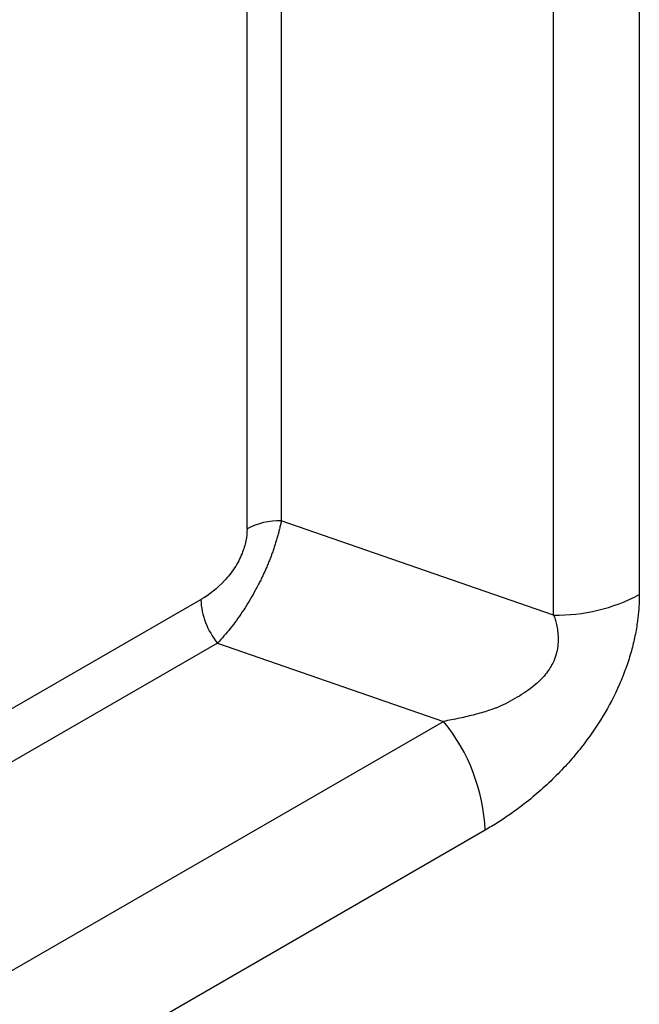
# Model space of a CAD drawing. Header units: millimetres. Extents: x 0 to 1118, y 0 to 864.
# Tile 175 of 256: x 901.3 to 903.86, y 637.92 to 641.98. Entities that reach past the tile are written whole.
import ezdxf

# ---------------------------------------------------------------- set-up
doc = ezdxf.new("R2010")
doc.units = ezdxf.units.MM

msp = doc.modelspace()

# ---------------------------------------------------------------- linework, layer by layer
at = {"color": 7, "linetype": 'Continuous', "lineweight": 25}
for p, q in [((903.8561, 644.5771), (903.8561, 639.6106)), ((903.5026, 639.526), (903.5026, 644.4925)), ((902.3783, 644.103), (902.3783, 639.9155)), ((902.2369, 639.8817), (902.2369, 644.0692)), ((903.5026, 639.526), (902.3783, 639.9155)), ((899.467, 638.101), (902.046, 639.5898)), ((902.1147, 639.4101), (899.5357, 637.9213)), ((902.1147, 639.4101), (903.0483, 639.0867)), ((900.2223, 637.4553), (903.0483, 639.0867)), ((903.2199, 638.6375), (900.394, 637.0061))]:
    msp.add_line(p, q, dxfattribs=at)
for centre, radius, start, end in [((902.3725, 639.627), 0.2886, 88.856, 118.0402), ((902.3518, 639.6037), 0.3061, 182.6046, 219.2227), ((903.517, 640.2473), 0.7215, 268.8559, 298.0402), ((902.4554, 638.6027), 0.7653, 2.6047, 39.2233)]:
    msp.add_arc(centre, radius, start, end, dxfattribs=at)
for points, knots in [([(902.3783, 639.9155), (902.3772, 639.9098), (902.3749, 639.8986), (902.3709, 639.8812), (902.3665, 639.8637), (902.3616, 639.8459), (902.3563, 639.8281), (902.3506, 639.8101), (902.3445, 639.7921), (902.3379, 639.774), (902.331, 639.7558), (902.3238, 639.7377), (902.3161, 639.7197), (902.3081, 639.7017), (902.2998, 639.6838), (902.2911, 639.666), (902.2787, 639.6416), (902.2618, 639.6107), (902.2401, 639.5739), (902.2171, 639.538), (902.1929, 639.5033), (902.1677, 639.4701), (902.1415, 639.4385), (902.1237, 639.4197), (902.1147, 639.4101)], [0, 0, 0, 0, 0.03375, 0.067218, 0.100423, 0.133388, 0.166136, 0.198688, 0.231067, 0.263298, 0.295404, 0.327409, 0.359337, 0.391212, 0.42306, 0.454904, 0.48677, 0.555547, 0.625551, 0.696964, 0.76996, 0.844699, 0.921332, 1, 1, 1, 1]), ([(902.2369, 639.8815), (902.2369, 639.8656), (902.2352, 639.8491), (902.2284, 639.8149), (902.2232, 639.7974), (902.2163, 639.7802)], [0, 0, 0, 0, 0.5, 0.5, 1, 1, 1, 1]), ([(902.2163, 639.7802), (902.2082, 639.7599), (902.1978, 639.7399), (902.1733, 639.7021), (902.1593, 639.6843), (902.1143, 639.6357), (902.0803, 639.6096), (902.046, 639.5898)], [0, 0, 0, 0, 0.25, 0.25, 0.5, 0.5, 1, 1, 1, 1]), ([(903.8561, 639.6106), (903.856, 639.6029), (903.8559, 639.5876), (903.8549, 639.5643), (903.8532, 639.541), (903.8508, 639.5175), (903.8462, 639.4815), (903.8375, 639.4325), (903.8217, 639.3691), (903.8008, 639.3047), (903.7654, 639.2161), (903.707, 639.1037), (903.6323, 638.9966), (903.5635, 638.9148), (903.505, 638.8534), (903.4415, 638.7945), (903.3803, 638.7445), (903.3237, 638.7031), (903.2723, 638.6686), (903.2375, 638.648), (903.2199, 638.6375)], [0, 0, 0, 0, 0.0214485, 0.0426593, 0.0636579, 0.084471, 0.1051258, 0.1584019, 0.2108585, 0.2654091, 0.3197354, 0.4332958, 0.5536172, 0.6184492, 0.6853454, 0.757916, 0.8331838, 0.8874151, 0.9429654, 1, 1, 1, 1]), ([(903.5026, 639.526), (903.5045, 639.5201), (903.5089, 639.5072), (903.5146, 639.4855), (903.5194, 639.4599), (903.5218, 639.4303), (903.5202, 639.3967), (903.5134, 639.3614), (903.4975, 639.3213), (903.4662, 639.2737), (903.4123, 639.2232), (903.3414, 639.1786), (903.2869, 639.1507), (903.2477, 639.1357), (903.2256, 639.1285), (903.2011, 639.1212), (903.1636, 639.1111), (903.1135, 639.099), (903.0704, 639.0908), (903.0483, 639.0867)], [0, 0, 0, 0, 0.028459, 0.062045, 0.100303, 0.142768, 0.189093, 0.239292, 0.285899, 0.35584, 0.453752, 0.565466, 0.684617, 0.702428, 0.738894, 0.780844, 0.809176, 0.902295, 1, 1, 1, 1])]:
    msp.add_open_spline(points, degree=3, knots=knots, dxfattribs=at)

doc.saveas('drawing.dxf')
